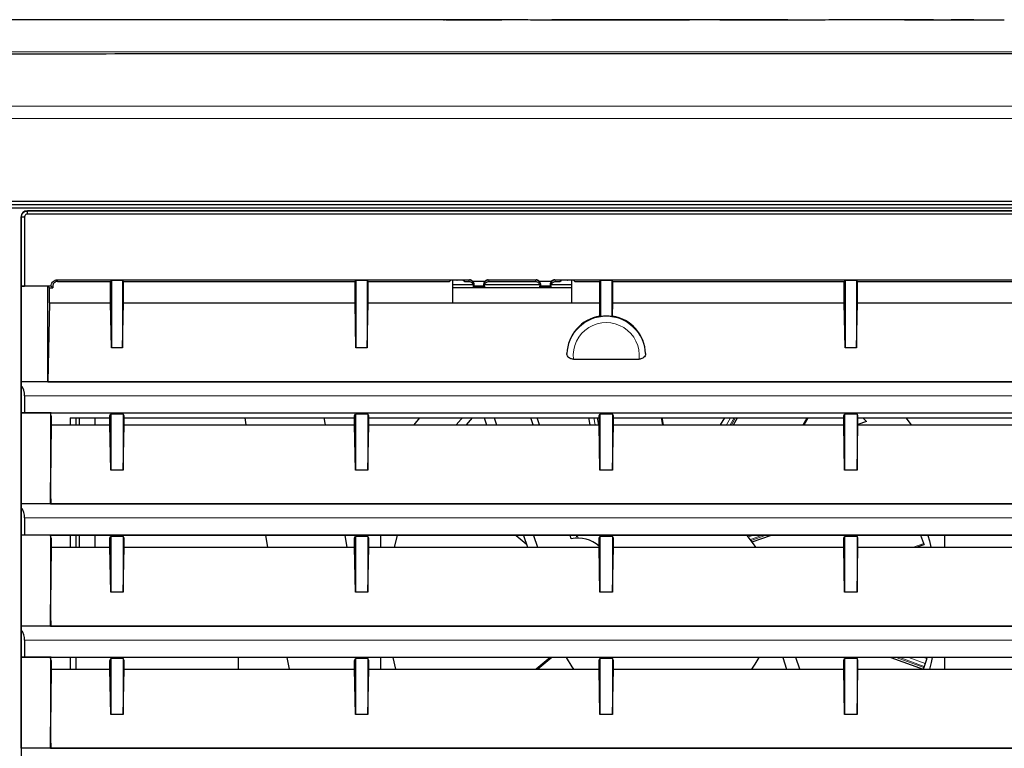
# Paper-space layout 'Sheet2' of a CAD drawing. Header units: millimetres. Extents: x 0 to 1118, y 0 to 864.
# Tile 47 of 79: x 710 to 749, y 272 to 301. Entities that reach past the tile are written whole.
import ezdxf

# ---------------------------------------------------------------- set-up
doc = ezdxf.new("R2010")
doc.units = ezdxf.units.MM

psp = doc.layouts.new('Sheet2')

# ---------------------------------------------------------------- linework, layer by layer
at = {"color": 7, "linetype": 'Continuous', "lineweight": 25}
for p, q in [((726.582146, 301.392598), (700.177999, 301.392598)), ((726.54432, 301.392526), (726.582146, 301.392485)), ((738.998043, 301.392598), (730.865116, 301.392598)), ((730.883379, 301.393883), (730.883367, 301.392542)), ((741.758343, 301.381741), (737.552051, 301.381741)), ((746.078217, 301.392251), (742.953056, 301.39225)), ((748.89622, 301.381741), (744.918229, 301.381741)), ((746.078334, 301.381741), (746.078217, 301.392251)), ((746.078224, 301.391587), (746.77825, 301.391587)), ((746.778316, 301.381741), (746.77825, 301.391587)), ((794.548057, 294.138309), (699.528841, 294.138309)), ((699.528841, 294.017598), (794.54911, 294.017598)), ((699.528841, 293.892598), (794.550201, 293.892598)), ((709.591341, 293.886052), (794.550258, 293.886052)), ((794.551216, 293.776326), (709.957575, 293.776326)), ((709.964121, 293.640358), (709.964121, 293.76978)), ((709.964121, 293.76978), (794.551273, 293.76978)), ((794.552402, 293.640358), (709.964121, 293.640358)), ((709.707614, 293.526364), (709.707614, 220.508832)), ((709.843581, 293.519818), (709.71416, 293.519818)), ((709.71416, 290.765302), (709.71416, 293.519818)), ((709.843581, 293.519818), (709.843581, 290.767484)), ((711.153955, 291.017598), (727.577541, 291.017598)), ((711.153956, 290.952142), (713.268931, 290.952142)), ((713.268931, 290.952142), (713.303841, 290.987052)), ((713.268931, 290.103035), (713.268931, 290.952142)), ((713.753841, 290.987052), (713.303841, 290.987052)), ((713.303841, 290.987052), (713.303841, 288.302227)), ((713.788751, 290.952142), (713.753841, 290.987052)), ((713.753841, 290.987052), (713.753841, 288.302227)), ((713.788751, 290.952142), (723.018931, 290.952142)), ((713.788751, 290.103035), (713.788751, 290.952142)), ((723.018931, 290.952142), (723.053841, 290.987052)), ((723.018931, 290.103035), (723.018931, 290.952142)), ((723.503841, 290.987052), (723.053841, 290.987052)), ((723.053841, 290.987052), (723.053841, 288.302227)), ((723.538751, 290.952142), (723.503841, 290.987052)), ((723.503841, 290.987052), (723.503841, 288.302227)), ((723.538751, 290.952142), (726.778841, 290.952142)), ((723.538751, 290.103035), (723.538751, 290.952142)), ((726.822555, 290.995855), (726.778841, 290.952142)), ((726.903841, 290.999), (726.903841, 290.103035)), ((726.903841, 290.830098), (727.719848, 290.830098)), ((727.072517, 291.000143), (727.081168, 291.000143)), ((727.374844, 290.952142), (727.33113, 290.995855)), ((727.374844, 290.952142), (727.544801, 290.952142)), ((727.544815, 290.952142), (727.544801, 290.952142)), ((727.705005, 290.967598), (728.200033, 290.967598)), ((727.763258, 290.765837), (727.763798, 290.827655)), ((728.14124, 290.827655), (728.14178, 290.765837)), ((728.187302, 290.830098), (730.372491, 290.830098)), ((728.327498, 291.017598), (730.230184, 291.017598)), ((728.360238, 290.952142), (728.360224, 290.952142)), ((728.360238, 290.952142), (730.197444, 290.952142)), ((730.197459, 290.952142), (730.197444, 290.952142)), ((730.357649, 290.967598), (730.852677, 290.967598)), ((730.415902, 290.765837), (730.416442, 290.827655)), ((730.793884, 290.827655), (730.794424, 290.765837)), ((730.839946, 290.830098), (731.653841, 290.830098)), ((730.980141, 291.017598), (775.077541, 291.017598)), ((731.012881, 290.952142), (731.012867, 290.952142)), ((731.012881, 290.952142), (731.182838, 290.952142)), ((731.182838, 290.952142), (731.226552, 290.995855)), ((731.476514, 291.000143), (731.485165, 291.000143)), ((731.653841, 290.103035), (731.653841, 290.999)), ((731.778841, 290.952142), (731.735127, 290.995855)), ((731.778841, 290.952142), (732.768931, 290.952142)), ((732.768931, 290.952142), (732.803841, 290.987052)), ((732.768931, 290.103035), (732.768931, 290.952142)), ((733.253841, 290.987052), (732.803841, 290.987052)), ((732.803841, 290.987052), (732.803841, 289.550919)), ((733.288751, 290.952142), (733.253841, 290.987052)), ((733.253841, 290.987052), (733.253841, 289.550919)), ((733.288751, 290.952142), (742.518931, 290.952142)), ((733.288751, 290.103035), (733.288751, 290.952142)), ((742.518931, 290.952142), (742.553841, 290.987052)), ((742.518931, 290.103035), (742.518931, 290.952142)), ((743.003841, 290.987052), (742.553841, 290.987052)), ((742.553841, 290.987052), (742.553841, 288.302227)), ((743.038751, 290.952142), (743.003841, 290.987052)), ((743.003841, 290.987052), (743.003841, 288.302227)), ((743.038751, 290.952142), (752.268931, 290.952142)), ((743.038751, 290.103035), (743.038751, 290.952142)), ((709.711977, 290.76312), (709.71416, 290.765302)), ((710.777292, 290.76312), (709.711977, 290.76312)), ((709.711977, 286.951615), (709.711977, 290.76312)), ((709.71416, 290.765302), (709.843581, 290.767484)), ((710.903841, 290.767484), (709.843581, 290.767484)), ((710.777292, 290.76312), (710.838385, 290.702027)), ((710.777292, 286.951621), (710.777292, 290.76312)), ((710.838385, 290.702027), (710.969298, 290.702027)), ((710.838385, 290.103035), (710.838385, 290.702027)), ((710.969298, 290.702027), (710.903841, 290.767484)), ((726.903841, 290.705098), (731.653841, 290.705098)), ((727.732293, 290.734872), (727.763258, 290.765837)), ((727.732293, 290.764642), (727.732293, 290.764649)), ((727.732293, 290.734872), (727.732293, 290.764642)), ((728.172745, 290.734872), (727.732293, 290.734872)), ((728.14178, 290.765837), (727.763258, 290.765837)), ((728.172745, 290.734872), (728.14178, 290.765837)), ((728.172745, 290.764649), (728.172745, 290.764642)), ((728.172745, 290.764642), (728.172745, 290.734872)), ((730.384937, 290.734872), (730.415902, 290.765837)), ((730.384937, 290.764642), (730.384937, 290.764649)), ((730.384937, 290.734872), (730.384937, 290.764642)), ((730.825389, 290.734872), (730.384937, 290.734872)), ((730.794424, 290.765837), (730.415902, 290.765837)), ((730.825389, 290.734872), (730.794424, 290.765837)), ((730.825389, 290.764649), (730.825389, 290.764642)), ((730.825389, 290.764642), (730.825389, 290.734872)), ((710.838385, 290.103035), (710.777292, 286.951621)), ((710.838385, 290.103035), (713.268931, 290.103035)), ((713.303841, 288.302227), (713.268931, 290.103035)), ((713.753841, 288.302227), (713.788751, 290.103035)), ((713.788751, 290.103035), (723.018931, 290.103035)), ((723.053841, 288.302227), (723.018931, 290.103035)), ((723.503841, 288.302227), (723.538751, 290.103035)), ((723.538751, 290.103035), (732.768931, 290.103035)), ((732.779224, 289.572087), (732.768931, 290.103035)), ((733.278458, 289.572087), (733.288751, 290.103035)), ((733.288751, 290.103035), (742.518931, 290.103035)), ((742.553841, 288.302227), (742.518931, 290.103035)), ((743.003841, 288.302227), (743.038751, 290.103035)), ((743.038751, 290.103035), (752.268931, 290.103035)), ((732.803841, 289.550919), (732.779224, 289.572087)), ((733.253841, 289.550919), (733.278458, 289.572087)), ((713.753841, 288.302227), (713.303841, 288.302227)), ((723.503841, 288.302227), (723.053841, 288.302227)), ((743.003841, 288.302227), (742.553841, 288.302227)), ((731.719897, 287.852025), (734.337785, 287.852025)), ((794.610774, 286.951615), (709.711977, 286.951615)), ((710.777292, 286.951621), (794.610774, 286.951621)), ((709.71416, 285.712931), (709.71416, 286.807147)), ((709.843581, 286.392598), (709.843581, 285.717295)), ((709.71416, 285.712931), (709.843581, 285.717295)), ((709.843581, 285.717295), (794.621546, 285.717295)), ((709.711977, 285.708565), (709.71416, 285.712931)), ((710.899477, 285.708565), (709.711977, 285.708565)), ((709.711977, 282.076615), (709.711977, 285.708565)), ((710.899477, 285.708565), (710.874473, 285.70855)), ((710.874473, 285.70855), (710.874473, 282.077013)), ((710.877156, 285.69782), (710.874473, 285.70855)), ((710.894112, 285.697832), (710.877156, 285.69782)), ((710.905018, 285.586364), (710.877156, 285.69782)), ((713.285613, 285.697832), (710.894112, 285.697832)), ((710.905018, 285.586364), (710.905018, 285.228035)), ((711.656798, 285.514642), (711.656798, 285.228035)), ((711.656798, 285.514642), (713.243931, 285.514642)), ((711.903841, 285.228035), (711.903841, 285.514642)), ((712.028841, 285.228035), (712.028841, 285.514642)), ((712.653841, 285.228035), (712.653841, 285.514642)), ((713.243931, 285.586342), (713.278841, 285.656184)), ((713.243931, 285.228035), (713.243931, 285.586342)), ((713.306431, 285.656184), (713.278841, 285.656184)), ((713.278841, 285.656184), (713.278841, 283.427227)), ((713.285613, 285.697832), (713.306431, 285.656184)), ((713.751251, 285.656184), (713.306431, 285.656184)), ((713.772069, 285.697832), (713.751251, 285.656184)), ((713.778841, 285.656184), (713.751251, 285.656184)), ((723.035613, 285.697832), (713.772069, 285.697832)), ((713.778841, 285.656184), (713.778841, 283.427227)), ((713.813751, 285.586342), (713.778841, 285.656184)), ((713.813751, 285.228035), (713.813751, 285.586342)), ((713.813751, 285.514642), (722.993931, 285.514642)), ((718.616955, 285.514642), (718.667491, 285.228035)), ((721.840699, 285.228035), (721.790163, 285.514642)), ((722.993931, 285.586342), (723.028841, 285.656184)), ((722.993931, 285.228035), (722.993931, 285.586342)), ((723.056431, 285.656184), (723.028841, 285.656184)), ((723.028841, 285.656184), (723.028841, 283.427227)), ((723.035613, 285.697832), (723.056431, 285.656184)), ((723.501251, 285.656184), (723.056431, 285.656184)), ((723.522069, 285.697832), (723.501251, 285.656184)), ((723.528841, 285.656184), (723.501251, 285.656184)), ((732.785613, 285.697832), (723.522069, 285.697832)), ((723.528841, 285.656184), (723.528841, 283.427227)), ((723.563751, 285.586342), (723.528841, 285.656184)), ((723.563751, 285.228035), (723.563751, 285.586342)), ((723.563751, 285.514642), (732.743931, 285.514642)), ((725.579278, 285.514642), (725.364801, 285.228035)), ((727.687069, 285.514642), (727.446577, 285.228035)), ((728.16198, 285.514642), (728.257878, 285.228035)), ((728.557415, 285.514642), (728.653312, 285.228035)), ((730.11642, 285.228035), (730.020523, 285.514642)), ((730.366862, 285.228035), (730.270965, 285.514642)), ((732.322461, 285.514642), (732.372998, 285.228035)), ((732.743931, 285.586342), (732.778841, 285.656184)), ((732.743931, 285.228035), (732.743931, 285.586342)), ((732.806431, 285.656184), (732.778841, 285.656184)), ((732.778841, 285.656184), (732.778841, 283.427227)), ((732.785613, 285.697832), (732.806431, 285.656184)), ((733.251251, 285.656184), (732.806431, 285.656184)), ((733.272069, 285.697832), (733.251251, 285.656184)), ((733.278841, 285.656184), (733.251251, 285.656184)), ((742.535613, 285.697832), (733.272069, 285.697832)), ((733.278841, 285.656184), (733.278841, 283.427227)), ((733.313751, 285.586342), (733.278841, 285.656184)), ((733.313751, 285.228035), (733.313751, 285.586342)), ((733.313751, 285.514642), (742.493931, 285.514642)), ((735.311657, 285.228035), (735.26112, 285.514642)), ((737.736967, 285.514642), (737.571494, 285.228035)), ((738.102376, 285.228035), (738.267848, 285.514642)), ((740.913214, 285.228035), (741.078687, 285.514642)), ((742.493931, 285.586342), (742.528841, 285.656184)), ((742.493931, 285.228035), (742.493931, 285.586342)), ((742.556431, 285.656184), (742.528841, 285.656184)), ((742.528841, 285.656184), (742.528841, 283.427227)), ((742.535613, 285.697832), (742.556431, 285.656184)), ((743.001251, 285.656184), (742.556431, 285.656184)), ((743.022069, 285.697832), (743.001251, 285.656184)), ((743.028841, 285.656184), (743.001251, 285.656184)), ((752.285613, 285.697832), (743.022069, 285.697832)), ((743.028841, 285.656184), (743.028841, 283.427227)), ((743.063751, 285.586342), (743.028841, 285.656184)), ((743.063751, 285.228035), (743.063751, 285.586342)), ((743.063751, 285.514642), (752.243931, 285.514642)), ((743.396994, 285.362298), (743.063751, 285.250796)), ((743.256806, 285.514642), (743.396994, 285.362298)), ((745.192881, 285.228035), (744.978404, 285.514642)), ((710.905018, 285.228035), (710.882808, 282.936509)), ((710.905018, 285.228035), (713.243931, 285.228035)), ((713.278841, 283.427227), (713.243931, 285.228035)), ((713.778841, 283.427227), (713.813751, 285.228035)), ((713.813751, 285.228035), (722.993931, 285.228035)), ((723.028841, 283.427227), (722.993931, 285.228035)), ((723.528841, 283.427227), (723.563751, 285.228035)), ((723.563751, 285.228035), (732.743931, 285.228035)), ((732.778841, 283.427227), (732.743931, 285.228035)), ((733.278841, 283.427227), (733.313751, 285.228035)), ((733.313751, 285.228035), (742.493931, 285.228035)), ((742.528841, 283.427227), (742.493931, 285.228035)), ((743.028841, 283.427227), (743.063751, 285.228035)), ((743.063751, 285.228035), (752.243931, 285.228035)), ((713.778841, 283.427227), (713.278841, 283.427227)), ((723.528841, 283.427227), (723.028841, 283.427227)), ((733.278841, 283.427227), (732.778841, 283.427227)), ((743.028841, 283.427227), (742.528841, 283.427227)), ((710.874473, 282.077013), (710.882808, 282.936509)), ((794.653317, 282.076615), (709.711977, 282.076615)), ((709.71416, 280.837931), (709.71416, 281.932147)), ((710.874473, 282.077013), (710.899477, 282.076621)), ((710.899477, 282.076621), (794.653317, 282.076621)), ((709.843581, 281.517598), (709.843581, 280.842295)), ((709.711977, 280.833565), (709.71416, 280.837931)), ((710.899477, 280.833565), (709.711977, 280.833565)), ((709.711977, 277.201615), (709.711977, 280.833565)), ((709.71416, 280.837931), (709.843581, 280.842295)), ((709.843581, 280.842295), (794.664089, 280.842295)), ((710.899477, 280.833565), (710.874473, 280.83355)), ((710.874473, 280.83355), (710.874473, 277.202013)), ((710.882808, 280.80021), (710.874473, 280.83355)), ((710.882808, 280.80021), (710.894112, 280.82283)), ((710.905018, 280.711364), (710.882808, 280.80021)), ((713.285613, 280.822832), (710.894112, 280.82283)), ((710.905018, 280.711364), (710.905018, 280.353035)), ((711.656798, 280.822831), (711.656798, 280.353035)), ((711.903841, 280.353035), (711.903841, 280.822831)), ((712.028841, 280.353035), (712.028841, 280.822831)), ((712.653841, 280.353035), (712.653841, 280.822831)), ((713.243931, 280.711342), (713.278841, 280.781184)), ((713.243931, 280.353035), (713.243931, 280.711342)), ((713.306431, 280.781184), (713.278841, 280.781184)), ((713.278841, 280.781184), (713.278841, 278.552227)), ((713.285613, 280.822832), (713.306431, 280.781184)), ((713.751251, 280.781184), (713.306431, 280.781184)), ((713.772069, 280.822832), (713.751251, 280.781184)), ((713.778841, 280.781184), (713.751251, 280.781184)), ((723.035613, 280.822832), (713.772069, 280.822832)), ((713.778841, 280.781184), (713.778841, 278.552227)), ((713.813751, 280.711342), (713.778841, 280.781184)), ((713.813751, 280.353035), (713.813751, 280.711342)), ((719.444247, 280.822832), (719.527085, 280.353035)), ((722.700293, 280.353035), (722.617455, 280.822832)), ((722.993931, 280.711342), (723.028841, 280.781184)), ((722.993931, 280.353035), (722.993931, 280.711342)), ((723.056431, 280.781184), (723.028841, 280.781184)), ((723.028841, 280.781184), (723.028841, 278.552227)), ((723.035613, 280.822832), (723.056431, 280.781184)), ((723.501251, 280.781184), (723.056431, 280.781184)), ((723.522069, 280.822832), (723.501251, 280.781184)), ((723.528841, 280.781184), (723.501251, 280.781184)), ((732.785613, 280.822832), (723.522069, 280.822832)), ((723.528841, 280.781184), (723.528841, 278.552227)), ((723.563751, 280.711342), (723.528841, 280.781184)), ((723.563751, 280.353035), (723.563751, 280.711342)), ((724.028841, 280.822832), (724.028841, 280.353035)), ((724.59032, 280.353035), (724.703232, 280.822832)), ((729.445397, 280.822832), (729.843651, 280.488657)), ((729.731838, 280.822832), (729.88903, 280.353035)), ((730.127273, 280.822832), (730.284465, 280.353035)), ((731.635494, 280.688003), (731.590381, 280.822832)), ((731.860721, 280.763363), (731.840823, 280.822832)), ((731.90909, 280.822832), (731.860721, 280.763363)), ((732.743931, 280.711342), (732.778841, 280.781184)), ((732.743931, 280.353035), (732.743931, 280.711342)), ((732.806431, 280.781184), (732.778841, 280.781184)), ((732.778841, 280.781184), (732.778841, 278.552227)), ((732.785613, 280.822832), (732.806431, 280.781184)), ((733.251251, 280.781184), (732.806431, 280.781184)), ((733.272069, 280.822832), (733.251251, 280.781184)), ((733.278841, 280.781184), (733.251251, 280.781184)), ((742.535613, 280.822832), (733.272069, 280.822832)), ((733.278841, 280.781184), (733.278841, 278.552227)), ((733.313751, 280.711342), (733.278841, 280.781184)), ((733.313751, 280.353035), (733.313751, 280.711342)), ((738.850628, 280.55905), (739.575361, 280.822832)), ((742.493931, 280.711342), (742.528841, 280.781184)), ((742.493931, 280.353035), (742.493931, 280.711342)), ((742.528841, 280.781184), (742.528841, 278.552227)), ((742.556431, 280.781184), (742.528841, 280.781184)), ((742.535613, 280.822832), (742.556431, 280.781184)), ((743.001251, 280.781184), (742.556431, 280.781184)), ((743.022069, 280.822832), (743.001251, 280.781184)), ((743.028841, 280.781184), (743.001251, 280.781184)), ((752.285613, 280.822832), (743.022069, 280.822832)), ((743.028841, 280.781184), (743.028841, 278.552227)), ((743.063751, 280.711342), (743.028841, 280.781184)), ((743.063751, 280.353035), (743.063751, 280.711342)), ((745.686947, 280.501984), (745.570168, 280.822832)), ((746.528841, 280.353035), (746.528841, 280.822832)), ((710.905018, 280.353035), (710.882808, 278.061509)), ((710.905018, 280.353035), (713.243931, 280.353035)), ((713.278841, 278.552227), (713.243931, 280.353035)), ((713.778841, 278.552227), (713.813751, 280.353035)), ((713.813751, 280.353035), (722.993931, 280.353035)), ((723.028841, 278.552227), (722.993931, 280.353035)), ((723.528841, 278.552227), (723.563751, 280.353035)), ((723.563751, 280.353035), (732.743931, 280.353035)), ((732.778841, 278.552227), (732.743931, 280.353035)), ((733.278841, 278.552227), (733.313751, 280.353035)), ((733.313751, 280.353035), (742.493931, 280.353035)), ((742.528841, 278.552227), (742.493931, 280.353035)), ((743.028841, 278.552227), (743.063751, 280.353035)), ((743.063751, 280.353035), (752.243931, 280.353035)), ((745.401897, 280.353035), (745.701474, 280.462072)), ((745.686947, 280.501984), (745.701474, 280.462072)), ((713.778841, 278.552227), (713.278841, 278.552227)), ((723.528841, 278.552227), (723.028841, 278.552227)), ((733.278841, 278.552227), (732.778841, 278.552227)), ((743.028841, 278.552227), (742.528841, 278.552227)), ((710.874473, 277.202013), (710.882808, 278.061509)), ((794.695861, 277.201615), (709.711977, 277.201615)), ((710.874473, 277.202013), (710.899477, 277.201621)), ((710.899477, 277.201621), (794.695861, 277.201621)), ((709.71416, 275.962931), (709.71416, 277.057147)), ((709.843581, 276.642598), (709.843581, 275.967295)), ((709.711977, 275.958565), (709.71416, 275.962931)), ((710.899477, 275.958565), (709.711977, 275.958565)), ((709.711977, 272.326615), (709.711977, 275.958565)), ((709.71416, 275.962931), (709.843581, 275.967295)), ((709.843581, 275.967295), (794.706633, 275.967295)), ((710.899477, 275.958565), (710.874473, 275.95855)), ((710.874473, 275.95855), (710.874473, 272.327013)), ((710.882808, 275.92521), (710.874473, 275.95855)), ((710.882808, 275.92521), (710.894112, 275.94783)), ((710.905018, 275.836364), (710.882808, 275.92521)), ((713.285613, 275.947832), (710.894112, 275.94783)), ((711.656798, 275.947831), (711.656798, 275.478035)), ((711.903841, 275.478035), (711.903841, 275.947831)), ((713.243931, 275.836342), (713.278841, 275.906184)), ((713.306431, 275.906184), (713.278841, 275.906184)), ((713.278841, 275.906184), (713.278841, 273.677227)), ((713.285613, 275.947832), (713.306431, 275.906184)), ((713.751251, 275.906184), (713.306431, 275.906184)), ((713.772069, 275.947832), (713.751251, 275.906184)), ((713.778841, 275.906184), (713.751251, 275.906184)), ((723.035613, 275.947832), (713.772069, 275.947832)), ((713.778841, 275.906184), (713.778841, 273.677227)), ((713.813751, 275.836342), (713.778841, 275.906184)), ((718.366341, 275.478035), (718.366341, 275.947832)), ((720.303841, 275.947832), (720.386679, 275.478035)), ((722.993931, 275.836342), (723.028841, 275.906184)), ((723.028841, 275.906184), (723.028841, 273.677227)), ((723.056431, 275.906184), (723.028841, 275.906184)), ((723.035613, 275.947832), (723.056431, 275.906184)), ((723.501251, 275.906184), (723.056431, 275.906184)), ((723.522069, 275.947832), (723.501251, 275.906184)), ((723.528841, 275.906184), (723.501251, 275.906184)), ((732.785613, 275.947832), (723.522069, 275.947832)), ((723.528841, 275.906184), (723.528841, 273.677227)), ((723.563751, 275.836342), (723.528841, 275.906184)), ((724.028841, 275.947832), (724.028841, 275.478035)), ((724.643846, 275.478035), (724.541865, 275.947832)), ((730.800199, 275.947832), (730.240317, 275.478035)), ((732.743931, 275.836342), (732.778841, 275.906184)), ((732.806431, 275.906184), (732.778841, 275.906184)), ((732.778841, 275.906184), (732.778841, 273.677227)), ((732.785613, 275.947832), (732.806431, 275.906184)), ((733.251251, 275.906184), (732.806431, 275.906184)), ((733.272069, 275.947832), (733.251251, 275.906184)), ((733.278841, 275.906184), (733.251251, 275.906184)), ((742.535613, 275.947832), (733.272069, 275.947832)), ((733.278841, 275.906184), (733.278841, 273.677227)), ((733.313751, 275.836342), (733.278841, 275.906184)), ((740.062552, 275.947832), (740.219744, 275.478035)), ((740.74699, 275.478035), (740.589798, 275.947832)), ((742.493931, 275.836342), (742.528841, 275.906184)), ((742.528841, 275.906184), (742.528841, 273.677227)), ((742.556431, 275.906184), (742.528841, 275.906184)), ((742.535613, 275.947832), (742.556431, 275.906184)), ((743.001251, 275.906184), (742.556431, 275.906184)), ((743.022069, 275.947832), (743.001251, 275.906184)), ((743.028841, 275.906184), (743.001251, 275.906184)), ((752.285613, 275.947832), (743.022069, 275.947832)), ((743.028841, 275.906184), (743.028841, 273.677227)), ((743.063751, 275.836342), (743.028841, 275.906184)), ((744.376273, 275.947832), (745.657242, 275.481597)), ((745.814488, 275.913628), (745.720513, 275.947832)), ((745.814488, 275.913628), (745.740946, 275.711573)), ((746.528841, 275.478035), (746.528841, 275.947832)), ((710.905018, 275.836364), (710.905018, 275.478035)), ((713.243931, 275.478035), (713.243931, 275.836342)), ((713.813751, 275.478035), (713.813751, 275.836342)), ((722.993931, 275.478035), (722.993931, 275.836342)), ((723.563751, 275.478035), (723.563751, 275.836342)), ((732.743931, 275.478035), (732.743931, 275.836342)), ((733.313751, 275.478035), (733.313751, 275.836342)), ((742.493931, 275.478035), (742.493931, 275.836342)), ((743.063751, 275.478035), (743.063751, 275.836342)), ((745.68211, 275.549923), (745.657242, 275.481597)), ((745.698564, 275.59513), (745.68211, 275.549923)), ((745.740946, 275.711573), (745.698564, 275.59513)), ((710.905018, 275.478035), (710.882808, 273.186509)), ((710.905018, 275.478035), (713.243931, 275.478035)), ((713.278841, 273.677227), (713.243931, 275.478035)), ((713.778841, 273.677227), (713.813751, 275.478035)), ((713.813751, 275.478035), (722.993931, 275.478035)), ((723.028841, 273.677227), (722.993931, 275.478035)), ((723.528841, 273.677227), (723.563751, 275.478035)), ((723.563751, 275.478035), (732.743931, 275.478035)), ((732.778841, 273.677227), (732.743931, 275.478035)), ((733.278841, 273.677227), (733.313751, 275.478035)), ((733.313751, 275.478035), (742.493931, 275.478035)), ((742.528841, 273.677227), (742.493931, 275.478035)), ((743.028841, 273.677227), (743.063751, 275.478035)), ((743.063751, 275.478035), (752.243931, 275.478035)), ((713.778841, 273.677227), (713.278841, 273.677227)), ((723.528841, 273.677227), (723.028841, 273.677227)), ((733.278841, 273.677227), (732.778841, 273.677227)), ((743.028841, 273.677227), (742.528841, 273.677227)), ((710.874473, 272.327013), (710.882808, 273.186509)), ((794.738404, 272.326615), (709.711977, 272.326615)), ((710.874473, 272.327013), (710.899477, 272.326621)), ((710.899477, 272.326621), (794.738404, 272.326621))]:
    psp.add_line(p, q, dxfattribs=at)
at = {"color": 7, "linetype": 'Continuous', "lineweight": 18}
for p, q in [((704.604044, 300.118632), (772.028841, 300.118603)), ((709.957575, 293.776326), (709.964121, 293.76978)), ((709.71416, 293.519818), (709.707614, 293.526364)), ((727.326842, 291.000143), (727.568814, 291.000143)), ((727.544815, 290.952142), (727.568814, 291.000143)), ((727.568814, 291.000143), (727.577541, 291.017598)), ((727.763798, 290.827655), (727.756307, 290.812672)), ((728.148732, 290.812672), (728.14124, 290.827655)), ((728.327498, 291.017598), (728.336225, 291.000143)), ((728.336225, 291.000143), (730.221457, 291.000143)), ((728.336225, 291.000143), (728.360224, 290.952142)), ((730.197459, 290.952142), (730.221457, 291.000143)), ((730.221457, 291.000143), (730.230184, 291.017598)), ((730.416442, 290.827655), (730.40895, 290.812672)), ((730.801375, 290.812672), (730.793884, 290.827655)), ((730.980141, 291.017598), (730.988868, 291.000143)), ((730.988868, 291.000143), (731.012867, 290.952142)), ((730.988868, 291.000143), (731.23084, 291.000143)), ((727.756307, 290.812672), (727.732293, 290.764642)), ((728.172745, 290.764642), (728.148732, 290.812672)), ((730.40895, 290.812672), (730.384937, 290.764642)), ((730.825389, 290.764642), (730.801375, 290.812672)), ((709.843581, 286.392598), (794.615652, 286.392598)), ((710.899477, 285.708565), (710.894112, 285.697832)), ((732.591336, 285.228035), (732.5408, 285.514642)), ((732.666628, 285.514642), (732.717164, 285.228035)), ((732.743931, 285.35328), (732.715478, 285.514642)), ((735.268528, 285.228035), (735.217991, 285.514642)), ((737.81978, 285.228035), (737.985252, 285.514642)), ((738.128339, 285.514642), (737.962866, 285.228035)), ((738.018417, 285.228035), (738.183889, 285.514642)), ((740.864169, 285.228035), (741.029642, 285.514642)), ((710.882808, 282.936509), (710.899477, 282.076621)), ((709.843581, 281.517598), (794.658196, 281.517598)), ((710.899477, 280.833565), (710.894112, 280.82283)), ((738.696838, 280.763517), (738.859803, 280.822832)), ((739.22211, 280.822832), (738.776543, 280.660659)), ((738.806467, 280.620354), (739.362769, 280.822832)), ((745.277711, 280.353035), (745.686947, 280.501984)), ((710.882808, 278.061509), (710.899477, 277.201621)), ((709.843581, 276.642598), (794.700739, 276.642598)), ((710.899477, 275.958565), (710.894112, 275.94783)), ((730.866277, 275.947832), (730.306395, 275.478035)), ((744.588865, 275.947832), (745.68211, 275.549923)), ((745.698564, 275.59513), (744.729525, 275.947832)), ((745.091832, 275.947832), (745.740946, 275.711573)), ((710.882808, 273.186509), (710.899477, 272.326621))]:
    psp.add_line(p, q, dxfattribs=at)
at = {"color": 7, "linetype": 'Continuous', "lineweight": 18, "flags": 128}
for points in [[(699.527372, 297.940463), (714.898417, 297.940774), (730.269465, 297.940774), (794.514873, 297.940774)], [(711.153955, 291.017598), (711.153955, 290.980942), (711.153956, 290.952142)]]:
    psp.add_lwpolyline(points, dxfattribs=at)
at = {"color": 7, "linetype": 'Continuous', "lineweight": 25, "flags": 128}
for points in [[(727.041451, 285.228035), (727.252904, 285.463159), (727.300876, 285.514642)], [(738.987776, 280.353035), (738.902252, 280.484438), (738.648592, 280.822832)], [(745.85445, 280.822832), (745.909171, 280.606506), (745.967362, 280.353035)], [(731.432496, 275.947832), (731.65543, 275.580758), (731.727105, 275.478035)], [(738.830577, 275.478035), (738.967128, 275.67948), (739.125187, 275.947832)], [(746.015817, 275.947832), (745.976231, 275.753396), (745.913836, 275.478035)]]:
    psp.add_lwpolyline(points, dxfattribs=at)
at = {"color": 7, "linetype": 'Continuous', "lineweight": 18}
for centre, radius, start, end in [((727.568791, 290.812627), 0.187516, 0.0134924, 89.993053), ((728.336247, 290.812627), 0.187516, 90.006947, 179.9865076), ((730.221435, 290.812627), 0.187516, 0.0134924, 89.993053), ((730.988891, 290.812627), 0.187516, 90.006947, 179.9865076), ((733.028841, 287.995885), 1.566788, 2.8283611, 177.1716389), ((733.028841, 287.995885), 1.316826, 353.7280297, 186.2719703)]:
    psp.add_arc(centre, radius, start, end, dxfattribs=at)
at = {"color": 7, "linetype": 'Continuous', "lineweight": 25}
for centre, radius, start, end in [((733.028841, 287.995885), 1.571228, 81.766933, 98.233067), ((731.899323, 279.466163), 1.25, 47.4925383, 102.1846844)]:
    psp.add_arc(centre, radius, start, end, dxfattribs=at)
for centre, major_axis, ratio, start_param, end_param in [((723.246465, -1231.107402), (14.710611, 1532.495569), 0.25052421, 0.004184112, 0.006207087), ((752.785781, -1231.107402), (-14.712141, 1532.495563), 0.250659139, 6.277014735, 6.284543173), ((729.420799, -1231.107402), (14.730331, 1532.495495), 0.252256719, 0.003098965, 0.006188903), ((760.09994, -1231.107402), (-14.647435, 1532.495803), 0.244870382, 6.281517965, 6.284609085), ((760.134325, -1231.107402), (-14.785494, 1532.495288), 0.257025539, 6.276941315, 6.279556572), ((709.957652, 293.526288), (0.176831, -0.176831), 0.99969546, 2.356346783, 3.926838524), ((727.072517, 290.995779), (0.25, 0), 0.017455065, 1.570796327, 3.124139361), ((727.081168, 290.995779), (0.25, 0), 0.017455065, 0.017453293, 1.570796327), ((727.577512, 290.83007), (-0.083863, -0.16774), 0.999809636, 2.857609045, 3.605133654), ((727.576291, 290.827626), (0.044706, 0.18576), 0.980338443, 4.94423563, 5.767355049), ((728.328748, 290.827626), (-0.044706, 0.18576), 0.980338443, 0.515830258, 1.338949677), ((728.327526, 290.83007), (-0.083863, 0.16774), 0.999809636, 5.819644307, 6.567168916), ((730.230156, 290.83007), (-0.083863, -0.16774), 0.999809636, 2.857609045, 3.605133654), ((730.228934, 290.827626), (0.044706, 0.18576), 0.980338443, 4.94423563, 5.767355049), ((730.981392, 290.827626), (-0.044706, 0.18576), 0.980338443, 0.515830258, 1.338949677), ((730.98017, 290.83007), (-0.083863, 0.16774), 0.999809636, 5.819644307, 6.567168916), ((731.476514, 290.995779), (0.25, 0), 0.017455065, 1.570796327, 3.124139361), ((731.485165, 290.995779), (0.25, 0), 0.017455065, 0.017453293, 1.570796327), ((733.028841, 288.026241), (0, 1.565877), 0.999812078, 0.160123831, 1.540804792), ((733.028841, 288.026241), (0, 1.565877), 0.999812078, 4.742380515, 6.123061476), ((709.70325, 286.392598), (0, 0.75), 0.017455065, 5.298028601, 5.553457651), ((709.066933, 286.392598), (0.776648, 0), 0.965688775, 0, 0.58563962), ((709.70325, 281.517598), (0, 0.75), 0.017455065, 5.298028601, 5.553457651), ((709.066933, 281.517598), (0.776648, 0), 0.965688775, 0, 0.58563962), ((709.70325, 276.642598), (0, 0.75), 0.017455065, 5.298028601, 5.553457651), ((709.066933, 276.642598), (0.776648, 0), 0.965688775, 0, 0.58563962)]:
    psp.add_ellipse(centre, major_axis=major_axis, ratio=ratio, start_param=start_param, end_param=end_param, dxfattribs=at)
for points, knots in [([(733.069283, 301.381012), (732.630065, 301.38109), (731.752925, 301.381245), (730.568021, 301.382283), (729.55638, 301.383838), (728.717973, 301.385582), (727.990034, 301.387513), (727.392317, 301.389375), (726.943543, 301.390924), (726.627147, 301.392072), (726.571542, 301.392376), (726.54432, 301.392526)], [0, 0, 0, 0, 0.139375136, 0.278339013, 0.383167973, 0.487926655, 0.592978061, 0.698056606, 0.800127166, 0.902151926, 1, 1, 1, 1]), ([(726.641092, 301.392422), (726.728155, 301.392132), (726.900277, 301.391559), (727.434521, 301.389636), (728.087688, 301.387452), (728.631044, 301.38598), (728.862156, 301.385353)], [0, 0, 0, 0, 0.267375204, 0.528597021, 0.799492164, 1, 1, 1, 1]), ([(730.865116, 301.392564), (730.859501, 301.392571), (730.844446, 301.392592), (730.893876, 301.39244), (730.92487, 301.392346)], [0, 0, 0, 0, 0.372963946, 1, 1, 1, 1]), ([(730.92487, 301.392346), (731.009645, 301.392155), (731.175413, 301.391783), (731.748187, 301.390945), (732.510013, 301.390163), (733.28957, 301.389759), (733.784197, 301.389726), (733.944469, 301.389715)], [0, 0, 0, 0, 0.204704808, 0.400277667, 0.625043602, 0.878504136, 1, 1, 1, 1]), ([(735.573739, 301.38152), (735.379905, 301.381437), (734.97199, 301.381263), (734.13679, 301.381062), (733.49533, 301.381032), (733.069283, 301.381012)], [0, 0, 0, 0, 0.233162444, 0.4906792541, 1, 1, 1, 1]), ([(733.944469, 301.389715), (734.163321, 301.389718), (734.606231, 301.389725), (735.41467, 301.389814), (735.992502, 301.390035), (736.350558, 301.390172)], [0, 0, 0, 0, 0.270873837, 0.548193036, 1, 1, 1, 1]), ([(772.028838, 300.028581), (771.862171, 300.028581), (771.028838, 300.028582), (767.528838, 300.028588), (753.528838, 300.028544), (737.861488, 300.02923), (722.660714, 300.028229), (714.347192, 300.030616), (708.367695, 300.021181), (704.588286, 300.015217)], [0, 0, 0, 0, 0.007413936, 0.03706968, 0.155692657, 0.630184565, 0.734010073, 0.831878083, 1, 1, 1, 1]), ([(709.964121, 293.640358), (709.956237, 293.640054), (709.940676, 293.639454), (709.910267, 293.63012), (709.877185, 293.606892), (709.853739, 293.573891), (709.844473, 293.543436), (709.843882, 293.527776), (709.843581, 293.519818)], [0, 0, 0, 0, 0.124864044, 0.24645384, 0.499865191, 0.751973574, 0.873944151, 1, 1, 1, 1]), ([(710.903841, 290.767484), (710.906741, 290.796285), (710.912475, 290.853243), (710.956626, 290.928463), (711.020589, 290.984496), (711.090488, 291.013552), (711.136225, 291.016468), (711.153955, 291.017598)], [0, 0, 0, 0, 0.219865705, 0.434801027, 0.649575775, 0.86415855, 1, 1, 1, 1]), ([(711.153956, 290.952142), (711.146116, 290.951833), (711.117585, 290.950708), (711.069526, 290.935535), (711.018617, 290.898321), (710.992496, 290.859904), (710.974797, 290.818026), (710.967031, 290.769541), (710.968511, 290.725466), (710.969298, 290.702027)], [0, 0, 0, 0, 0.066375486, 0.241557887, 0.416579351, 0.591581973, 0.626386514, 0.801321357, 1, 1, 1, 1]), ([(727.544815, 290.952142), (727.558631, 290.951232), (727.593458, 290.948941), (727.646171, 290.926479), (727.693748, 290.884078), (727.726075, 290.827889), (727.730221, 290.785729), (727.732293, 290.764649)], [0, 0, 0, 0, 0.14117677, 0.355864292, 0.570566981, 0.78528371, 1, 1, 1, 1]), ([(728.172745, 290.764649), (728.173654, 290.778471), (728.175946, 290.813304), (728.19841, 290.86602), (728.240807, 290.913595), (728.29699, 290.945921), (728.339146, 290.950068), (728.360224, 290.952142)], [0, 0, 0, 0, 0.141233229, 0.355923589, 0.570609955, 0.785305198, 1, 1, 1, 1]), ([(730.197459, 290.952142), (730.211275, 290.951232), (730.246102, 290.948941), (730.298814, 290.926479), (730.346392, 290.884078), (730.378718, 290.827889), (730.382864, 290.785729), (730.384937, 290.764649)], [0, 0, 0, 0, 0.14117677, 0.355864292, 0.570566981, 0.78528371, 1, 1, 1, 1]), ([(730.825389, 290.764649), (730.826298, 290.778471), (730.82859, 290.813304), (730.851054, 290.86602), (730.893451, 290.913595), (730.949634, 290.945921), (730.991789, 290.950068), (731.012867, 290.952142)], [0, 0, 0, 0, 0.141233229, 0.355923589, 0.570609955, 0.785305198, 1, 1, 1, 1]), ([(731.719897, 287.852025), (731.695758, 287.853865), (731.647604, 287.857536), (731.582225, 287.88413), (731.524678, 287.924566), (731.479723, 287.982957), (731.464015, 288.035807), (731.463971, 288.067219), (731.463962, 288.073197)], [0, 0, 0, 0, 0.156380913, 0.311956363, 0.485233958, 0.694608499, 0.941883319, 1, 1, 1, 1]), ([(734.59372, 288.073197), (734.5907, 288.044794), (734.58456, 287.987047), (734.52736, 287.916794), (734.453922, 287.87303), (734.390196, 287.854398), (734.351842, 287.852661), (734.337785, 287.852025)], [0, 0, 0, 0, 0.2749556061, 0.5590180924, 0.7505321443, 0.9085686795, 1, 1, 1, 1])]:
    psp.add_open_spline(points, degree=3, knots=knots, dxfattribs=at)
at = {"color": 7, "linetype": 'Continuous', "lineweight": 18}
psp.add_open_spline([(794.519089, 297.457724), (792.145777, 297.455867), (770.729241, 297.439109), (744.189257, 297.453801), (714.899153, 297.452443), (704.652278, 297.452212), (699.528841, 297.452097)], degree=3, knots=[0, 0, 0, 0, 0.074954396, 0.676381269, 0.838190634, 1, 1, 1, 1], dxfattribs=at)
at = {"color": 7, "linetype": 'Continuous', "lineweight": 25}
psp.add_open_spline([(709.71416, 293.519818), (709.717925, 293.552566), (709.725457, 293.618061), (709.783264, 293.700675), (709.865878, 293.758482), (709.931374, 293.766014), (709.964121, 293.76978)], degree=3, dxfattribs=at)

doc.saveas('drawing.dxf')
